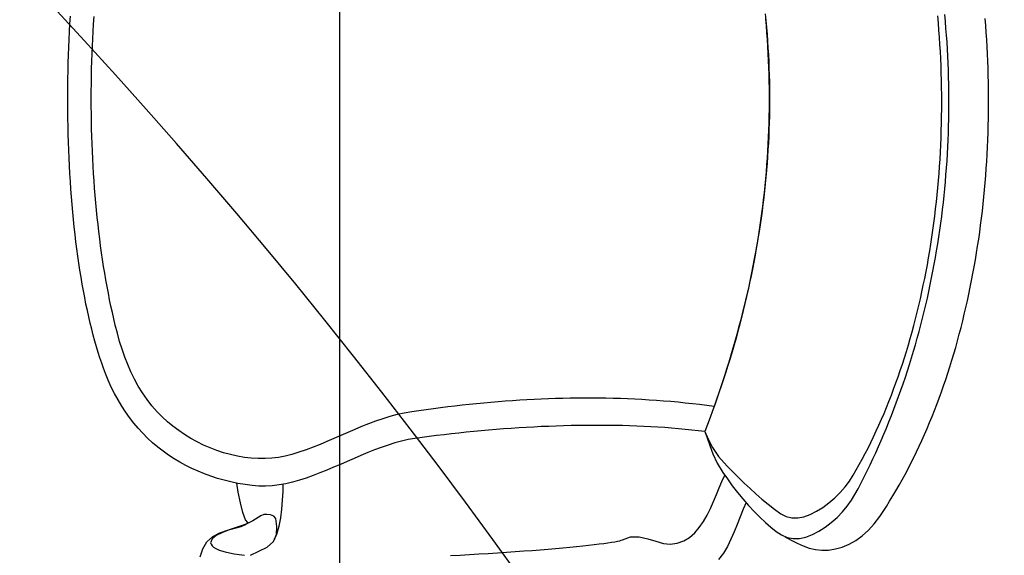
# Model space of a CAD drawing. Header units: millimetres. Extents: x 45699 to 251499, y 244 to 86446.
# Tile 33 of 240: x 54067 to 54610, y 50721 to 51016. Entities that reach past the tile are written whole.
import ezdxf

# ---------------------------------------------------------------- set-up
doc = ezdxf.new("R2010")
doc.units = ezdxf.units.MM
doc.header["$LTSCALE"] = 400
doc.layers.add('inlay', color=6, linetype='Continuous')
doc.layers.add('inr', color=4, linetype='Continuous')

# ---------------------------------------------------------------- blocks, each defined once
blk = doc.blocks.new('NUM1-CN02_B2')
for p, q in [((-5.46, -0.03), (-1.08, 0)), ((-1.08, 0), (3.3, 0)), ((-85.74, -5.58), (-81.78, -5.05)), ((-81.78, -5.05), (-77.78, -4.54)), ((-77.78, -4.54), (-73.73, -4.06)), ((-73.73, -4.06), (-69.65, -3.61)), ((-69.65, -3.61), (-65.54, -3.18)), ((-65.54, -3.18), (-61.39, -2.78)), ((-61.39, -2.78), (-57.21, -2.41)), ((-57.21, -2.41), (-53.01, -2.07)), ((-53.01, -2.07), (-48.78, -1.75)), ((-48.78, -1.75), (-44.52, -1.46)), ((-44.52, -1.46), (-40.24, -1.19)), ((-40.24, -1.19), (-35.94, -0.95)), ((-35.94, -0.95), (-31.62, -0.74)), ((-31.62, -0.74), (-27.29, -0.55)), ((-27.29, -0.55), (-22.94, -0.39)), ((-22.94, -0.39), (-18.58, -0.26)), ((-18.58, -0.26), (-14.22, -0.16)), ((-14.22, -0.16), (-9.84, -0.08)), ((-9.84, -0.08), (-5.46, -0.03)), ((3.3, 0), (7.69, -0.03)), ((7.69, -0.03), (12.07, -0.08)), ((12.07, -0.08), (16.44, -0.16)), ((16.44, -0.16), (20.81, -0.27)), ((20.81, -0.27), (25.16, -0.4)), ((25.16, -0.4), (29.51, -0.57)), ((29.51, -0.57), (33.84, -0.75)), ((33.84, -0.75), (38.16, -0.97)), ((38.16, -0.97), (42.45, -1.21)), ((42.45, -1.21), (46.73, -1.47)), ((-119.21, -11.57), (-115.71, -10.8)), ((-115.71, -10.8), (-112.15, -10.05)), ((-112.15, -10.05), (-108.54, -9.33)), ((-108.54, -9.33), (-104.87, -8.64)), ((-104.87, -8.64), (-101.14, -7.97)), ((-101.14, -7.97), (-97.36, -7.33)), ((-97.36, -7.33), (-93.54, -6.72)), ((-93.54, -6.72), (-89.66, -6.14)), ((-89.66, -6.14), (-85.74, -5.58)), ((-138.8, -16.77), (-135.71, -15.83)), ((-135.71, -15.83), (-132.55, -14.93)), ((-132.55, -14.93), (-129.31, -14.05)), ((-129.31, -14.05), (-126.01, -13.2)), ((-126.01, -13.2), (-122.64, -12.37)), ((-122.64, -12.37), (-119.21, -11.57)), ((-68.29, -16.69), (-64.34, -16.26)), ((-64.34, -16.26), (-60.37, -15.86)), ((-60.37, -15.86), (-56.37, -15.49)), ((-56.37, -15.49), (-52.35, -15.14)), ((-52.35, -15.14), (-48.32, -14.81)), ((-48.32, -14.81), (-44.27, -14.52)), ((-44.27, -14.52), (-40.2, -14.25)), ((-40.2, -14.25), (-36.11, -14)), ((-36.11, -14), (-32.02, -13.78)), ((-32.02, -13.78), (-27.91, -13.59)), ((-27.91, -13.59), (-23.79, -13.42)), ((-23.79, -13.42), (-19.66, -13.28)), ((-19.66, -13.28), (-15.53, -13.16)), ((-15.53, -13.16), (-11.39, -13.07)), ((-11.39, -13.07), (-7.24, -13.01)), ((-7.24, -13.01), (-3.1, -12.97)), ((-3.1, -12.97), (1.05, -12.95)), ((1.05, -12.95), (5.2, -12.97)), ((5.2, -12.97), (9.35, -13.01)), ((9.35, -13.01), (13.5, -13.07)), ((13.5, -13.07), (17.64, -13.16)), ((17.64, -13.16), (21.77, -13.28)), ((21.77, -13.28), (25.9, -13.42)), ((25.9, -13.42), (30.02, -13.59)), ((30.02, -13.59), (34.13, -13.78)), ((34.13, -13.78), (38.22, -14)), ((38.22, -14), (42.31, -14.25)), ((42.31, -14.25), (46.38, -14.52)), ((-154.24, -22.33), (-150.4, -20.77)), ((-150.4, -20.77), (-147.62, -19.73)), ((-150.4, -20.77), (-150.4, -20.77)), ((-147.62, -19.73), (-144.76, -18.71)), ((-144.76, -18.71), (-141.82, -17.73)), ((-141.82, -17.73), (-138.8, -16.77)), ((-106.18, -22.38), (-102.55, -21.69)), ((-102.55, -21.69), (-98.87, -21.03)), ((-98.87, -21.03), (-95.16, -20.4)), ((-95.16, -20.4), (-91.42, -19.79)), ((-91.42, -19.79), (-87.64, -19.21)), ((-87.64, -19.21), (-83.83, -18.65)), ((-83.83, -18.65), (-79.98, -18.12)), ((-79.98, -18.12), (-76.11, -17.62)), ((-76.11, -17.62), (-72.21, -17.14)), ((-72.21, -17.14), (-68.29, -16.69)), ((-165.06, -27.72), (-161.58, -25.81)), ((-161.58, -25.81), (-157.97, -24.01)), ((-157.97, -24.01), (-154.24, -22.33)), ((-128.3, -27.36), (-123.74, -26.2)), ((-123.74, -26.2), (-120.31, -25.38)), ((-120.31, -25.38), (-116.85, -24.59)), ((-116.85, -24.59), (-113.33, -23.83)), ((-113.33, -23.83), (-109.78, -23.09)), ((-109.78, -23.09), (-106.18, -22.38)), ((-174.81, -34.1), (-171.68, -31.87)), ((-171.68, -31.87), (-168.43, -29.74)), ((-168.43, -29.74), (-165.06, -27.72)), ((-145.55, -33.1), (-141.39, -31.47)), ((-141.39, -31.47), (-137.12, -29.99)), ((-137.12, -29.99), (-132.76, -28.62)), ((-132.76, -28.62), (-128.3, -27.36)), ((-180.7, -38.88), (-177.81, -36.44)), ((-177.81, -36.44), (-174.81, -34.1)), ((-157.4, -38.92), (-153.56, -36.8)), ((-153.56, -36.8), (-149.61, -34.87)), ((-149.61, -34.87), (-145.55, -33.1)), ((-186.11, -44.07), (-183.46, -41.43)), ((-183.46, -41.43), (-180.7, -38.88)), ((-164.73, -43.72), (-161.12, -41.22)), ((-161.12, -41.22), (-157.4, -38.92)), ((-191.03, -49.63), (-188.63, -46.8)), ((-188.63, -46.8), (-186.11, -44.07)), ((-171.6, -49.4), (-168.23, -46.45)), ((-168.23, -46.45), (-164.73, -43.72)), ((-195.47, -55.56), (-193.31, -52.55)), ((-193.31, -52.55), (-191.03, -49.63)), ((-177.05, -55.01), (-174.39, -52.13)), ((-174.39, -52.13), (-171.6, -49.4)), ((-171.6, -49.4), (-171.6, -49.4)), ((-199.42, -61.83), (-197.5, -58.65)), ((-197.5, -58.65), (-195.47, -55.56)), ((-181.96, -61.2), (-179.57, -58.04)), ((-179.57, -58.04), (-177.05, -55.01)), ((-202.88, -68.44), (-201.21, -65.09)), ((-201.21, -65.09), (-199.42, -61.83)), ((-186.27, -67.86), (-184.19, -64.47)), ((-184.19, -64.47), (-181.96, -61.2)), ((-204.42, -71.85), (-202.88, -68.44)), ((-188.2, -71.34), (-186.27, -67.86)), ((-251.65, -73.08), (-247.13, -74.45)), ((-247.13, -74.45), (-243.3, -76.73)), ((-207.14, -78.92), (-205.84, -75.35)), ((-205.84, -75.35), (-204.42, -71.85)), ((-191.55, -78.54), (-189.96, -74.9)), ((-189.96, -74.9), (-188.2, -71.34)), ((-246.27, -80.46), (-246.99, -81.64)), ((-245.5, -79.59), (-246.27, -80.46)), ((-244.67, -79.04), (-245.5, -79.59)), ((-243.79, -78.81), (-244.67, -79.04)), ((-241.64, -79.58), (-243.79, -78.81)), ((-243.3, -76.73), (-240.45, -80.03)), ((-239.79, -81.9), (-241.64, -79.58)), ((-240.45, -80.03), (-238.37, -83.95)), ((-208.32, -82.56), (-207.14, -78.92)), ((-192.96, -82.24), (-191.55, -78.54)), ((-248.88, -86.88), (-249.41, -89.17)), ((-248.3, -84.86), (-248.88, -86.88)), ((-247.67, -83.11), (-248.3, -84.86)), ((-246.99, -81.64), (-247.67, -83.11)), ((-238.13, -85.36), (-239.79, -81.9)), ((-238.37, -83.95), (-236.87, -88.11)), ((-236.6, -89.54), (-238.13, -85.36)), ((-210.3, -90.04), (-209.37, -86.27)), ((-209.37, -86.27), (-208.32, -82.56)), ((-195.23, -89.77), (-194.19, -85.99)), ((-194.19, -85.99), (-192.96, -82.24)), ((-249.91, -91.71), (-250.36, -94.5)), ((-249.41, -89.17), (-249.91, -91.71)), ((-236.87, -88.11), (-235.74, -92.11)), ((-235.1, -94.01), (-236.6, -89.54)), ((-235.74, -92.11), (-234.78, -95.58)), ((-211.1, -93.88), (-210.3, -90.04)), ((-196.08, -93.58), (-195.23, -89.77)), ((-250.36, -94.5), (-250.76, -97.51)), ((-233.54, -98.36), (-235.1, -94.01)), ((-234.78, -95.58), (-233.8, -98.11)), ((-231.12, -98), (-227.18, -96.61)), ((-227.18, -96.61), (-221.77, -95.25)), ((-221.77, -95.25), (-215.9, -94.05)), ((-215.9, -94.05), (-210.96, -93.18)), ((-211.78, -97.78), (-211.1, -93.88)), ((-197.16, -101.23), (-196.72, -97.41)), ((-196.72, -97.41), (-196.08, -93.58)), ((-250.76, -100.77), (-248.56, -105.36)), ((-233.8, -98.11), (-232.59, -99.33)), ((-231.83, -102.17), (-233.54, -98.36)), ((-232.59, -99.33), (-231.12, -98)), ((-229.89, -105.01), (-231.83, -102.17)), ((-212.64, -105.41), (-212.34, -101.75)), ((-212.34, -101.75), (-211.78, -97.78)), ((-212.34, -101.75), (-212.34, -101.75)), ((-197.39, -105.05), (-197.16, -101.23)), ((-248.56, -105.36), (-246.36, -109.95)), ((-228.9, -106.44), (-229.89, -105.01)), ((-228.3, -108.11), (-228.9, -106.44)), ((-228.16, -109.84), (-228.3, -108.11)), ((-212.66, -109.1), (-212.64, -105.41)), ((-197.41, -108.85), (-197.39, -105.05)), ((-246.36, -109.95), (-243.13, -113.57)), ((-243.13, -113.57), (-239.2, -115.16)), ((-243.13, -113.57), (-239.04, -115.36)), ((-230.45, -114.71), (-229.1, -113.65)), ((-229.1, -113.65), (-228.41, -111.8)), ((-228.41, -111.8), (-228.16, -109.84)), ((-212.43, -112.8), (-212.66, -109.1)), ((-211.95, -116.52), (-212.43, -112.8)), ((-197.2, -112.61), (-197.41, -108.85)), ((-196.76, -116.33), (-197.2, -112.61)), ((-239.2, -115.16), (-234.79, -115.4)), ((-239.04, -115.36), (-234.63, -116.66)), ((-234.79, -115.4), (-230.45, -114.71)), ((-234.63, -116.66), (-230, -117.56)), ((-230, -117.56), (-225.22, -118.15)), ((-225.22, -118.15), (-220.39, -118.51)), ((-220.39, -118.51), (-215.59, -118.74)), ((-215.59, -118.74), (-211.51, -118.89)), ((-211.26, -120.25), (-211.95, -116.52)), ((-196.08, -119.99), (-196.76, -116.33)), ((-210.38, -123.99), (-211.26, -120.25)), ((-209.32, -127.75), (-210.38, -123.99)), ((-195.17, -123.58), (-196.08, -119.99)), ((-193.94, -127.53), (-195.17, -123.58)), ((-208.12, -131.51), (-209.32, -127.75)), ((-192.59, -131.43), (-193.94, -127.53)), ((-206.78, -135.28), (-208.12, -131.51)), ((-205.34, -139.05), (-206.78, -135.28)), ((-191.13, -135.31), (-192.59, -131.43)), ((-189.59, -139.16), (-191.13, -135.31)), ((-203.82, -142.83), (-205.34, -139.05)), ((-187.99, -142.99), (-189.59, -139.16)), ((-202.23, -146.61), (-203.82, -142.83)), ((-200.61, -150.38), (-202.23, -146.61)), ((-186.35, -146.81), (-187.99, -142.99)), ((-198.96, -154.16), (-200.61, -150.38)), ((-184.68, -150.63), (-186.35, -146.81)), ((-183.02, -154.44), (-184.68, -150.63)), ((-197.32, -157.93), (-198.96, -154.16)), ((-181.38, -158.26), (-183.02, -154.44)), ((-195.7, -161.7), (-197.32, -157.93)), ((-194.14, -165.46), (-195.7, -161.7)), ((-179.78, -162.09), (-181.38, -158.26)), ((-178.24, -165.94), (-179.78, -162.09)), ((-192.64, -169.21), (-194.14, -165.46)), ((-176.79, -169.81), (-178.24, -165.94)), ((-191.23, -172.95), (-192.64, -169.21)), ((-189.94, -176.68), (-191.23, -172.95)), ((-175.45, -173.71), (-176.79, -169.81)), ((-174.24, -177.65), (-175.45, -173.71)), ((-188.78, -180.39), (-189.94, -176.68)), ((-173.17, -181.63), (-174.24, -177.65)), ((-187.78, -184.09), (-188.78, -180.39)), ((-186.96, -187.77), (-187.78, -184.09)), ((-172.27, -185.65), (-173.17, -181.63)), ((-186.34, -191.43), (-186.96, -187.77)), ((-171.57, -189.73), (-172.27, -185.65)), ((-171.57, -189.73), (-171.57, -189.73)), ((-171, -193.71), (-171.57, -189.73)), ((-186.34, -191.43), (-186.34, -191.43)), ((-185.79, -195.42), (-186.34, -191.43)), ((-185.26, -199.44), (-185.79, -195.42)), ((-170.45, -197.68), (-171, -193.71)), ((-184.74, -203.48), (-185.26, -199.44)), ((-169.92, -201.65), (-170.45, -197.68)), ((-184.25, -207.54), (-184.74, -203.48)), ((-169.4, -205.62), (-169.92, -201.65)), ((-168.91, -209.59), (-169.4, -205.62)), ((-250.88, -211.09), (-250.6, -216.39)), ((-183.78, -211.61), (-184.25, -207.54)), ((-183.33, -215.7), (-183.78, -211.61)), ((-168.45, -213.56), (-168.91, -209.59)), ((-250.6, -216.39), (-250.31, -221.63)), ((-182.9, -219.8), (-183.33, -215.7)), ((-168, -217.53), (-168.45, -213.56)), ((-250.31, -221.63), (-250.01, -226.82)), ((-182.49, -223.91), (-182.9, -219.8)), ((-167.58, -221.5), (-168, -217.53)), ((-167.17, -225.47), (-167.58, -221.5)), ((-250.01, -226.82), (-249.7, -231.94)), ((-182.1, -228.03), (-182.49, -223.91)), ((-181.73, -232.16), (-182.1, -228.03)), ((-166.79, -229.44), (-167.17, -225.47)), ((-249.7, -231.94), (-249.38, -236.98)), ((-181.38, -236.3), (-181.73, -232.16)), ((-166.44, -233.41), (-166.79, -229.44)), ((-166.1, -237.38), (-166.44, -233.41)), ((-249.38, -236.98), (-249.05, -241.92)), ((-181.06, -240.44), (-181.38, -236.3)), ((-165.79, -241.35), (-166.1, -237.38)), ((-249.05, -241.92), (-248.71, -246.77)), ((-180.76, -244.58), (-181.06, -240.44)), ((-165.51, -245.32), (-165.79, -241.35)), ((-248.71, -246.77), (-248.37, -251.5)), ((-180.49, -248.72), (-180.76, -244.58)), ((-180.23, -252.87), (-180.49, -248.72)), ((-165.25, -249.28), (-165.51, -245.32)), ((-165.01, -253.25), (-165.25, -249.28)), ((-248.37, -251.5), (-248.02, -256.11)), ((-180, -257.01), (-180.23, -252.87)), ((-164.8, -257.22), (-165.01, -253.25)), ((-248.02, -256.11), (-247.67, -260.59)), ((-247.67, -260.59), (-247.32, -264.92)), ((-179.8, -261.15), (-180, -257.01)), ((-164.62, -261.18), (-164.8, -257.22)), ((-247.32, -264.92), (-246.96, -269.1)), ((-179.62, -265.28), (-179.8, -261.15)), ((-179.46, -269.4), (-179.62, -265.28)), ((-164.46, -265.15), (-164.62, -261.18)), ((-164.32, -269.12), (-164.46, -265.15)), ((-246.96, -269.1), (-246.61, -273.11)), ((-179.33, -273.52), (-179.46, -269.4)), ((-164.22, -273.09), (-164.32, -269.12)), ((-246.61, -273.11), (-246.25, -276.95)), ((-246.25, -276.95), (-245.9, -280.6)), ((-179.23, -277.62), (-179.33, -273.52)), ((-164.13, -277.05), (-164.22, -273.09)), ((-245.9, -280.6), (-245.55, -284.05)), ((-179.15, -281.71), (-179.23, -277.62)), ((-179.09, -285.79), (-179.15, -281.71)), ((-164.08, -281.02), (-164.13, -277.05)), ((-164.06, -284.99), (-164.08, -281.02)), ((-245.55, -284.05), (-245.2, -287.29)), ((-245.2, -287.29), (-244.86, -290.32)), ((-179.07, -289.86), (-179.09, -285.79)), ((-164.06, -288.96), (-164.06, -284.99)), ((-244.86, -290.32), (-244.52, -293.11)), ((-244.52, -293.11), (-244.19, -295.67)), ((-179.07, -293.9), (-179.07, -289.86)), ((-164.15, -296.89), (-164.09, -292.93)), ((-164.09, -292.93), (-164.06, -288.96)), ((-244.19, -295.67), (-243.87, -297.97)), ((-243.87, -297.97), (-243.56, -300.01)), ((-179.15, -301.94), (-179.09, -297.93)), ((-179.09, -297.93), (-179.07, -293.9)), ((-164.23, -300.86), (-164.15, -296.89)), ((-243.56, -300.01), (-243.26, -301.77)), ((-243.26, -301.77), (-242.98, -303.26)), ((-242.98, -303.26), (-242.7, -304.45)), ((-179.23, -305.92), (-179.15, -301.94)), ((-164.35, -304.83), (-164.23, -300.86)), ((-242.7, -304.45), (-242.44, -305.33)), ((-242.44, -305.33), (-242.2, -305.9)), ((-242.2, -305.9), (-240.62, -310.46)), ((-179.34, -309.88), (-179.23, -305.92)), ((-164.67, -312.77), (-164.49, -308.8)), ((-164.49, -308.8), (-164.35, -304.83)), ((-240.62, -310.46), (-240.62, -315.18)), ((-179.65, -317.72), (-179.48, -313.81)), ((-179.48, -313.81), (-179.34, -309.88)), ((-164.88, -316.74), (-164.67, -312.77)), ((-241.62, -319.89), (-243.02, -324.42)), ((-240.62, -315.18), (-241.62, -319.89)), ((-179.85, -321.6), (-179.65, -317.72)), ((-165.11, -320.71), (-164.88, -316.74)), ((-243.02, -324.42), (-244.23, -328.58)), ((-180.33, -329.26), (-180.07, -325.45)), ((-180.07, -325.45), (-179.85, -321.6)), ((-165.68, -328.66), (-165.38, -324.69)), ((-165.38, -324.69), (-165.11, -320.71)), ((-244.23, -328.58), (-244.68, -332.2)), ((-180.62, -333.04), (-180.33, -329.26)), ((-166.01, -332.63), (-165.68, -328.66)), ((-244.68, -332.2), (-244.11, -336.2)), ((-244.11, -336.2), (-242.81, -339.77)), ((-180.93, -336.79), (-180.62, -333.04)), ((-166.76, -340.58), (-166.37, -336.61)), ((-166.37, -336.61), (-166.01, -332.63)), ((-242.81, -339.77), (-240.87, -342.96)), ((-181.66, -344.16), (-181.28, -340.5)), ((-181.28, -340.5), (-180.93, -336.79)), ((-167.19, -344.56), (-166.76, -340.58)), ((-240.87, -342.96), (-238.39, -345.8)), ((-238.39, -345.8), (-235.46, -348.34)), ((-182.07, -347.79), (-181.66, -344.16)), ((-167.65, -348.53), (-167.19, -344.56)), ((-235.46, -348.34), (-232.16, -350.6)), ((-232.16, -350.6), (-228.6, -352.64)), ((-228.6, -352.64), (-224.87, -354.49)), ((-186.05, -352.69), (-190.22, -354.13)), ((-182.51, -351.38), (-186.69, -353.19)), ((-182.51, -351.38), (-186.05, -352.69)), ((-182.51, -351.38), (-182.07, -347.79)), ((-182.51, -351.38), (-182.51, -351.38)), ((-178.66, -352.84), (-182.51, -351.38)), ((-174.82, -354.26), (-178.66, -352.84)), ((-168.67, -356.49), (-168.14, -352.51)), ((-168.14, -352.51), (-167.65, -348.53)), ((-224.87, -354.49), (-221.05, -356.19)), ((-221.05, -356.19), (-217.24, -357.78)), ((-217.24, -357.78), (-213.53, -359.3)), ((-199.85, -358.22), (-205.02, -361.29)), ((-194.86, -355.9), (-199.85, -358.22)), ((-191.28, -355.58), (-196.27, -358.95)), ((-190.22, -354.13), (-194.86, -355.9)), ((-186.69, -353.19), (-191.28, -355.58)), ((-170.98, -355.66), (-174.82, -354.26)), ((-167.14, -357.03), (-170.98, -355.66)), ((-168.67, -356.49), (-168.67, -356.49)), ((-164.9, -357.84), (-168.67, -356.49)), ((-163.31, -358.36), (-167.14, -357.03)), ((-161.14, -359.15), (-164.9, -357.84)), ((-159.48, -359.67), (-163.31, -358.36)), ((-249.59, -361.62), (-253.11, -359)), ((-245.83, -363.87), (-249.59, -361.62)), ((-241.89, -365.83), (-245.83, -363.87)), ((-213.53, -359.3), (-210.01, -360.79)), ((-208.66, -363.82), (-212.35, -366.55)), ((-210.01, -360.79), (-206.59, -362.38)), ((-205.02, -361.29), (-208.66, -363.82)), ((-201.64, -363.7), (-204.74, -366.82)), ((-196.27, -358.95), (-201.64, -363.7)), ((-157.37, -360.44), (-161.14, -359.15)), ((-155.65, -360.94), (-159.48, -359.67)), ((-153.6, -361.7), (-157.37, -360.44)), ((-151.83, -362.19), (-155.65, -360.94)), ((-149.82, -362.93), (-153.6, -361.7)), ((-148.01, -363.4), (-151.83, -362.19)), ((-146.04, -364.12), (-149.82, -362.93)), ((-144.2, -364.59), (-148.01, -363.4)), ((-237.82, -367.6), (-241.89, -365.83)), ((-233.68, -369.25), (-237.82, -367.6)), ((-229.51, -370.88), (-233.68, -369.25)), ((-212.35, -366.55), (-216.04, -369.43)), ((-204.74, -366.82), (-207.83, -369.95)), ((-142.26, -365.29), (-146.04, -364.12)), ((-140.38, -365.74), (-144.2, -364.59)), ((-138.48, -366.42), (-142.26, -365.29)), ((-136.57, -366.86), (-140.38, -365.74)), ((-134.69, -367.53), (-138.48, -366.42)), ((-132.77, -367.96), (-136.57, -366.86)), ((-130.9, -368.6), (-134.69, -367.53)), ((-128.97, -369.02), (-132.77, -367.96)), ((-127.1, -369.64), (-130.9, -368.6)), ((-125.17, -370.05), (-128.97, -369.02)), ((-225.39, -372.56), (-229.51, -370.88)), ((-221.72, -374.22), (-225.39, -372.56)), ((-219.67, -372.43), (-223.2, -375.51)), ((-216.04, -369.43), (-219.67, -372.43)), ((-210.88, -373.12), (-213.9, -376.33)), ((-207.83, -369.95), (-210.88, -373.12)), ((-123.31, -370.65), (-127.1, -369.64)), ((-121.37, -371.05), (-125.17, -370.05)), ((-119.51, -371.63), (-123.31, -370.65)), ((-117.57, -372.02), (-121.37, -371.05)), ((-115.71, -372.58), (-119.51, -371.63)), ((-113.78, -372.97), (-117.57, -372.02)), ((-111.9, -373.5), (-115.71, -372.58)), ((-109.99, -373.88), (-113.78, -372.97)), ((-108.09, -374.39), (-111.9, -373.5)), ((-106.21, -374.76), (-109.99, -373.88)), ((-104.28, -375.25), (-108.09, -374.39)), ((-226.58, -378.63), (-229.76, -381.76)), ((-223.2, -375.51), (-226.58, -378.63)), ((-216.86, -379.58), (-219.76, -382.91)), ((-213.9, -376.33), (-216.86, -379.58)), ((-102.42, -375.61), (-106.21, -374.76)), ((-100.47, -376.08), (-104.28, -375.25)), ((-98.64, -376.43), (-102.42, -375.61)), ((-96.66, -376.88), (-100.47, -376.08)), ((-94.86, -377.22), (-98.64, -376.43)), ((-92.84, -377.64), (-96.66, -376.88)), ((-91.08, -377.97), (-94.86, -377.22)), ((-89.03, -378.38), (-92.84, -377.64)), ((-87.31, -378.7), (-91.08, -377.97)), ((-85.21, -379.09), (-89.03, -378.38)), ((-83.53, -379.4), (-87.31, -378.7)), ((-81.39, -379.76), (-85.21, -379.09)), ((-79.76, -380.07), (-83.53, -379.4)), ((-77.56, -380.4), (-81.39, -379.76)), ((-75.99, -380.71), (-79.76, -380.07)), ((-232.68, -384.86), (-235.31, -387.9)), ((-229.76, -381.76), (-232.68, -384.86)), ((-219.76, -382.91), (-222.57, -386.31)), ((-73.74, -381.02), (-77.56, -380.4)), ((-72.23, -381.31), (-75.99, -380.71)), ((-69.91, -381.6), (-73.74, -381.02)), ((-68.46, -381.89), (-72.23, -381.31)), ((-66.08, -382.15), (-69.91, -381.6)), ((-64.7, -382.44), (-68.46, -381.89)), ((-62.25, -382.67), (-66.08, -382.15)), ((-60.93, -382.95), (-64.7, -382.44)), ((-58.42, -383.16), (-62.25, -382.67)), ((-57.17, -383.44), (-60.93, -382.95)), ((-54.59, -383.62), (-58.42, -383.16)), ((-53.41, -383.9), (-57.17, -383.44)), ((-50.76, -384.05), (-54.59, -383.62)), ((-49.65, -384.32), (-53.41, -383.9)), ((-46.92, -384.45), (-50.76, -384.05)), ((-45.89, -384.72), (-49.65, -384.32)), ((-43.09, -384.82), (-46.92, -384.45)), ((-42.14, -385.08), (-45.89, -384.72)), ((-39.25, -385.16), (-43.09, -384.82)), ((-38.38, -385.41), (-42.14, -385.08)), ((-35.42, -385.46), (-39.25, -385.16)), ((-34.63, -385.72), (-38.38, -385.41)), ((-31.58, -385.74), (-35.42, -385.46)), ((37.54, -385.46), (33.71, -385.74)), ((40.42, -385.41), (36.66, -385.72)), ((41.38, -385.16), (37.54, -385.46)), ((44.17, -385.08), (40.42, -385.41)), ((45.22, -384.82), (41.38, -385.16)), ((47.93, -384.72), (44.17, -385.08)), ((-237.58, -390.83), (-239.46, -393.62)), ((-235.31, -387.9), (-237.58, -390.83)), ((-225.28, -389.79), (-227.88, -393.37)), ((-222.57, -386.31), (-225.28, -389.79)), ((-30.87, -385.99), (-34.63, -385.72)), ((-27.74, -385.98), (-31.58, -385.74)), ((-27.12, -386.23), (-30.87, -385.99)), ((-23.9, -386.2), (-27.74, -385.98)), ((-23.36, -386.45), (-27.12, -386.23)), ((-20.06, -386.38), (-23.9, -386.2)), ((-19.61, -386.63), (-23.36, -386.45)), ((-16.22, -386.54), (-20.06, -386.38)), ((-15.86, -386.78), (-19.61, -386.63)), ((-12.38, -386.66), (-16.22, -386.54)), ((-12.11, -386.9), (-15.86, -386.78)), ((-8.54, -386.75), (-12.38, -386.66)), ((-8.36, -386.99), (-12.11, -386.9)), ((-4.7, -386.81), (-8.54, -386.75)), ((-4.61, -387.05), (-8.36, -386.99)), ((-0.86, -386.84), (-4.7, -386.81)), ((-0.86, -387.08), (-4.61, -387.05)), ((2.98, -386.84), (-0.86, -386.84)), ((2.89, -387.08), (-0.86, -387.08)), ((6.64, -387.05), (2.89, -387.08)), ((6.83, -386.81), (2.98, -386.84)), ((10.4, -386.99), (6.64, -387.05)), ((10.67, -386.75), (6.83, -386.81)), ((14.15, -386.9), (10.4, -386.99)), ((14.51, -386.66), (10.67, -386.75)), ((17.9, -386.78), (14.15, -386.9)), ((18.35, -386.54), (14.51, -386.66)), ((21.65, -386.63), (17.9, -386.78)), ((22.19, -386.38), (18.35, -386.54)), ((25.4, -386.45), (21.65, -386.63)), ((26.03, -386.2), (22.19, -386.38)), ((29.16, -386.23), (25.4, -386.45)), ((29.87, -385.98), (26.03, -386.2)), ((32.91, -385.99), (29.16, -386.23)), ((33.71, -385.74), (29.87, -385.98)), ((36.66, -385.72), (32.91, -385.99)), ((-240.43, -395.34), (-242.39, -398.94)), ((-239.46, -393.62), (-240.89, -396.76)), ((-229.39, -396.27), (-230.1, -399.39)), ((-227.88, -393.37), (-229.39, -396.27)), ((-242.39, -398.94), (-244.02, -402.4)), ((-240.89, -396.76), (-241.52, -400.1)), ((-241.52, -400.1), (-241.42, -403.58)), ((-230.1, -399.39), (-230.1, -402.69)), ((-245.5, -405.61), (-246.81, -408.92)), ((-244.02, -402.4), (-245.5, -405.61)), ((-241.42, -403.58), (-240.68, -407.14)), ((-240.68, -407.14), (-239.35, -410.74)), ((-230.1, -402.69), (-229.45, -406.1)), ((-229.45, -406.1), (-228.22, -409.58)), ((-247.64, -412.4), (-248, -416.01)), ((-246.81, -408.92), (-247.64, -412.4)), ((-239.35, -410.74), (-237.53, -414.31)), ((-228.22, -409.58), (-226.49, -413.07)), ((-248, -416.01), (-247.88, -419.7)), ((-237.53, -414.31), (-235.29, -417.81)), ((-235.29, -417.81), (-232.7, -421.17)), ((-226.49, -413.07), (-224.34, -416.51)), ((-224.34, -416.51), (-221.84, -419.86)), ((-247.88, -419.7), (-247.27, -423.46)), ((-247.27, -423.46), (-246.18, -427.22)), ((-232.7, -421.17), (-229.85, -424.35)), ((-221.84, -419.86), (-219.06, -423.05)), ((-219.06, -423.05), (-216.08, -426.03)), ((-246.18, -427.22), (-244.61, -430.96)), ((-229.85, -424.35), (-226.8, -427.3)), ((-226.8, -427.3), (-223.63, -429.95)), ((-216.08, -426.03), (-212.96, -428.76)), ((-212.96, -428.76), (-209.79, -431.17)), ((-244.61, -430.96), (-242.55, -434.63)), ((-223.63, -429.95), (-220.43, -432.26)), ((-220.43, -432.26), (-217.25, -434.17)), ((-217.25, -434.17), (-214.02, -435.9)), ((-209.79, -431.17), (-206.63, -433.2)), ((-206.63, -433.2), (-203.69, -434.91)), ((-242.55, -434.63), (-240, -438.19)), ((-240, -438.19), (-236.95, -441.62)), ((-214.02, -435.9), (-210.76, -437.6)), ((-210.76, -437.6), (-207.49, -439.27)), ((-207.49, -439.27), (-204.19, -440.91)), ((-203.69, -434.91), (-200.72, -436.58)), ((-200.72, -436.58), (-197.71, -438.22)), ((-197.71, -438.22), (-194.67, -439.83)), ((-194.67, -439.83), (-191.59, -441.41)), ((-236.95, -441.62), (-233.41, -444.86)), ((-233.41, -444.86), (-229.38, -447.87)), ((-204.19, -440.91), (-200.88, -442.52)), ((-200.88, -442.52), (-197.54, -444.11)), ((-197.54, -444.11), (-194.19, -445.66)), ((-191.59, -441.41), (-188.48, -442.96)), ((-188.48, -442.96), (-185.34, -444.48)), ((-185.34, -444.48), (-182.16, -445.97)), ((-229.38, -447.87), (-226.6, -449.72)), ((-226.6, -449.72), (-223.78, -451.55)), ((-194.19, -445.66), (-190.81, -447.18)), ((-190.81, -447.18), (-187.42, -448.68)), ((-187.42, -448.68), (-184.01, -450.14)), ((-184.01, -450.14), (-180.59, -451.58)), ((-182.16, -445.97), (-178.96, -447.43)), ((-178.96, -447.43), (-175.72, -448.86)), ((-175.72, -448.86), (-172.45, -450.26)), ((-172.45, -450.26), (-169.16, -451.63)), ((-223.78, -451.55), (-220.93, -453.34)), ((-220.93, -453.34), (-218.04, -455.1)), ((-218.04, -455.1), (-215.12, -456.84)), ((-180.59, -451.58), (-177.14, -452.99)), ((-177.14, -452.99), (-173.68, -454.36)), ((-173.68, -454.36), (-170.2, -455.71)), ((-170.2, -455.71), (-166.71, -457.03)), ((-169.16, -451.63), (-165.83, -452.97)), ((-165.83, -452.97), (-162.48, -454.28)), ((-162.48, -454.28), (-159.1, -455.56)), ((-159.1, -455.56), (-155.69, -456.81)), ((-215.12, -456.84), (-212.16, -458.54)), ((-212.16, -458.54), (-209.17, -460.22)), ((-209.17, -460.22), (-206.15, -461.87)), ((-166.71, -457.03), (-163.2, -458.32)), ((-163.2, -458.32), (-159.68, -459.58)), ((-159.68, -459.58), (-156.14, -460.81)), ((-156.14, -460.81), (-152.58, -462.01)), ((-155.69, -456.81), (-152.26, -458.03)), ((-152.26, -458.03), (-148.8, -459.22)), ((-148.8, -459.22), (-145.31, -460.37)), ((-145.31, -460.37), (-141.8, -461.5)), ((-141.8, -461.5), (-138.27, -462.6)), ((-206.15, -461.87), (-203.09, -463.49)), ((-203.09, -463.49), (-200, -465.08)), ((-200, -465.08), (-196.88, -466.64)), ((-196.88, -466.64), (-193.73, -468.17)), ((-152.58, -462.01), (-149.02, -463.19)), ((-149.02, -463.19), (-145.43, -464.33)), ((-145.43, -464.33), (-141.84, -465.44)), ((-141.84, -465.44), (-138.23, -466.53)), ((-138.27, -462.6), (-134.71, -463.67)), ((-138.23, -466.53), (-134.6, -467.58)), ((-134.71, -463.67), (-131.14, -464.71)), ((-131.14, -464.71), (-127.54, -465.72)), ((-127.54, -465.72), (-123.91, -466.69)), ((-123.91, -466.69), (-120.27, -467.64)), ((-193.73, -468.17), (-190.55, -469.67)), ((-190.55, -469.67), (-187.34, -471.14)), ((-187.34, -471.14), (-184.11, -472.59)), ((-134.6, -467.58), (-130.97, -468.61)), ((-130.97, -468.61), (-127.32, -469.6)), ((-127.32, -469.6), (-123.66, -470.57)), ((-123.66, -470.57), (-119.99, -471.51)), ((-120.27, -467.64), (-116.61, -468.56)), ((-119.99, -471.51), (-116.31, -472.42)), ((-116.61, -468.56), (-112.93, -469.45)), ((-116.31, -472.42), (-112.61, -473.3)), ((-112.93, -469.45), (-109.23, -470.3)), ((-109.23, -470.3), (-105.51, -471.13)), ((-105.51, -471.13), (-101.78, -471.93)), ((-101.78, -471.93), (-98.03, -472.69)), ((-184.11, -472.59), (-180.84, -474.01)), ((-180.84, -474.01), (-177.54, -475.39)), ((-177.54, -475.39), (-174.22, -476.75)), ((-174.22, -476.75), (-170.87, -478.08)), ((-112.61, -473.3), (-108.91, -474.15)), ((-108.91, -474.15), (-105.2, -474.97)), ((-105.2, -474.97), (-101.47, -475.76)), ((-101.47, -475.76), (-97.74, -476.52)), ((-98.03, -472.69), (-94.26, -473.43)), ((-97.74, -476.52), (-94, -477.25)), ((-94.26, -473.43), (-90.47, -474.14)), ((-94, -477.25), (-90.25, -477.96)), ((-90.47, -474.14), (-86.68, -474.82)), ((-86.68, -474.82), (-82.86, -475.46)), ((-82.86, -475.46), (-79.04, -476.08)), ((-79.04, -476.08), (-75.2, -476.66)), ((-75.2, -476.66), (-71.35, -477.22)), ((-71.35, -477.22), (-67.48, -477.75)), ((-67.48, -477.75), (-63.61, -478.24)), ((-170.87, -478.08), (-167.5, -479.38)), ((-167.5, -479.38), (-164.1, -480.65)), ((-164.1, -480.65), (-160.67, -481.89)), ((-160.67, -481.89), (-157.22, -483.11)), ((-157.22, -483.11), (-153.75, -484.29)), ((-90.25, -477.96), (-86.49, -478.63)), ((-86.49, -478.63), (-82.72, -479.27)), ((-82.72, -479.27), (-78.95, -479.89)), ((-78.95, -479.89), (-75.17, -480.48)), ((-75.17, -480.48), (-71.38, -481.03)), ((-71.38, -481.03), (-67.58, -481.56)), ((-67.58, -481.56), (-63.78, -482.06)), ((-63.78, -482.06), (-59.97, -482.53)), ((-63.61, -478.24), (-59.73, -478.71)), ((-59.97, -482.53), (-56.16, -482.97)), ((-59.73, -478.71), (-55.83, -479.14)), ((-56.16, -482.97), (-52.34, -483.38)), ((-55.83, -479.14), (-51.93, -479.55)), ((-51.93, -479.55), (-48.02, -479.92)), ((-48.02, -479.92), (-44.1, -480.27)), ((-44.1, -480.27), (-40.17, -480.59)), ((-40.17, -480.59), (-36.24, -480.87)), ((-36.24, -480.87), (-32.3, -481.13)), ((-32.3, -481.13), (-28.35, -481.35)), ((-28.35, -481.35), (-24.4, -481.55)), ((-24.4, -481.55), (-20.45, -481.71)), ((-20.45, -481.71), (-16.49, -481.84)), ((-16.49, -481.84), (-12.53, -481.95)), ((-12.53, -481.95), (-8.57, -482.02)), ((-8.57, -482.02), (-4.61, -482.07)), ((-4.61, -482.07), (-0.64, -482.08)), ((-0.64, -482.08), (3.32, -482.07)), ((3.32, -482.07), (7.29, -482.02)), ((7.29, -482.02), (11.25, -481.94)), ((11.25, -481.94), (15.21, -481.84)), ((15.21, -481.84), (19.17, -481.7)), ((19.17, -481.7), (23.13, -481.54)), ((23.13, -481.54), (27.08, -481.34)), ((27.08, -481.34), (31.03, -481.11)), ((31.03, -481.11), (34.97, -480.86)), ((34.97, -480.86), (38.91, -480.57)), ((38.91, -480.57), (42.84, -480.25)), ((42.84, -480.25), (46.77, -479.91)), ((-153.75, -484.29), (-150.25, -485.45)), ((-150.25, -485.45), (-146.73, -486.57)), ((-146.73, -486.57), (-143.19, -487.67)), ((-143.19, -487.67), (-139.63, -488.74)), ((-139.63, -488.74), (-136.04, -489.78)), ((-52.34, -483.38), (-48.52, -483.76)), ((-48.52, -483.76), (-44.69, -484.11)), ((-44.69, -484.11), (-40.86, -484.43)), ((-40.86, -484.43), (-37.03, -484.72)), ((-37.03, -484.72), (-33.19, -484.99)), ((-33.19, -484.99), (-29.35, -485.22)), ((-29.35, -485.22), (-25.5, -485.43)), ((-25.5, -485.43), (-21.66, -485.6)), ((-21.66, -485.6), (-17.81, -485.75)), ((-17.81, -485.75), (-13.96, -485.87)), ((-13.96, -485.87), (-10.11, -485.96)), ((-10.11, -485.96), (-6.26, -486.01)), ((-6.26, -486.01), (-2.4, -486.04)), ((-2.4, -486.04), (1.45, -486.04)), ((1.45, -486.04), (5.3, -486.01)), ((5.3, -486.01), (9.15, -485.96)), ((9.15, -485.96), (13.01, -485.87)), ((13.01, -485.87), (16.86, -485.75)), ((16.86, -485.75), (20.7, -485.6)), ((20.7, -485.6), (24.55, -485.43)), ((24.55, -485.43), (28.39, -485.22)), ((28.39, -485.22), (32.24, -484.99)), ((32.24, -484.99), (36.07, -484.72)), ((36.07, -484.72), (39.91, -484.43)), ((39.91, -484.43), (43.74, -484.11)), ((43.74, -484.11), (47.57, -483.76)), ((-136.04, -489.78), (-132.44, -490.79)), ((-132.44, -490.79), (-128.82, -491.77)), ((-128.82, -491.77), (-125.17, -492.72)), ((-125.17, -492.72), (-121.51, -493.65)), ((-121.51, -493.65), (-117.83, -494.54)), ((-117.83, -494.54), (-114.13, -495.41)), ((-114.13, -495.41), (-110.42, -496.25)), ((-110.42, -496.25), (-106.69, -497.05)), ((-106.69, -497.05), (-102.94, -497.83)), ((-102.94, -497.83), (-99.18, -498.58)), ((-99.18, -498.58), (-95.4, -499.31)), ((-95.4, -499.31), (-91.61, -500)), ((-91.61, -500), (-87.81, -500.66)), ((-87.81, -500.66), (-83.99, -501.3)), ((-83.99, -501.3), (-80.16, -501.9)), ((-80.16, -501.9), (-76.32, -502.48)), ((-76.32, -502.48), (-72.47, -503.03)), ((-72.47, -503.03), (-68.61, -503.55)), ((-68.61, -503.55), (-64.73, -504.04)), ((-64.73, -504.04), (-60.85, -504.5)), ((-60.85, -504.5), (-56.96, -504.93)), ((-56.96, -504.93), (-53.06, -505.33)), ((-53.06, -505.33), (-49.15, -505.71)), ((-49.15, -505.71), (-45.24, -506.05)), ((-45.24, -506.05), (-41.32, -506.37)), ((-41.32, -506.37), (-37.39, -506.66)), ((-37.39, -506.66), (-33.46, -506.92)), ((-33.46, -506.92), (-29.52, -507.15)), ((-29.52, -507.15), (-25.58, -507.35)), ((-25.58, -507.35), (-21.64, -507.52)), ((-21.64, -507.52), (-17.69, -507.66)), ((-17.69, -507.66), (-13.74, -507.78)), ((-13.74, -507.78), (-9.78, -507.86)), ((-9.78, -507.86), (-5.83, -507.92)), ((-5.83, -507.92), (-1.88, -507.95)), ((-1.88, -507.95), (2.08, -507.95)), ((2.08, -507.95), (6.03, -507.92)), ((6.03, -507.92), (9.99, -507.86)), ((9.99, -507.86), (13.94, -507.77)), ((13.94, -507.77), (17.89, -507.65)), ((17.89, -507.65), (21.84, -507.51)), ((21.84, -507.51), (25.78, -507.33)), ((25.78, -507.33), (29.72, -507.13)), ((29.72, -507.13), (33.66, -506.9)), ((33.66, -506.9), (37.59, -506.64)), ((37.59, -506.64), (41.52, -506.35)), ((41.52, -506.35), (45.44, -506.03))]:
    blk.add_line(p, q)

msp = doc.modelspace()

# ---------------------------------------------------------------- linework, layer by layer
at = {"layer": 'inlay'}
msp.add_arc((51783.58, 48875.06), 3148.15, 307.73153, 67.39162, dxfattribs=at)
at = {"layer": 'inr'}
msp.add_lwpolyline([(53543.11, 50595.03), (54243.11, 50595.03), (54243.11, 51295.03), (53543.11, 51295.03)], close=True, dxfattribs=at)

# ---------------------------------------------------------------- block references
at = {"layer": 'inr', "rotation": 89.99999999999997}
msp.add_blockref('NUM1-CN02_B2', (54093.11, 50971.43), dxfattribs=at)

doc.saveas('drawing.dxf')
